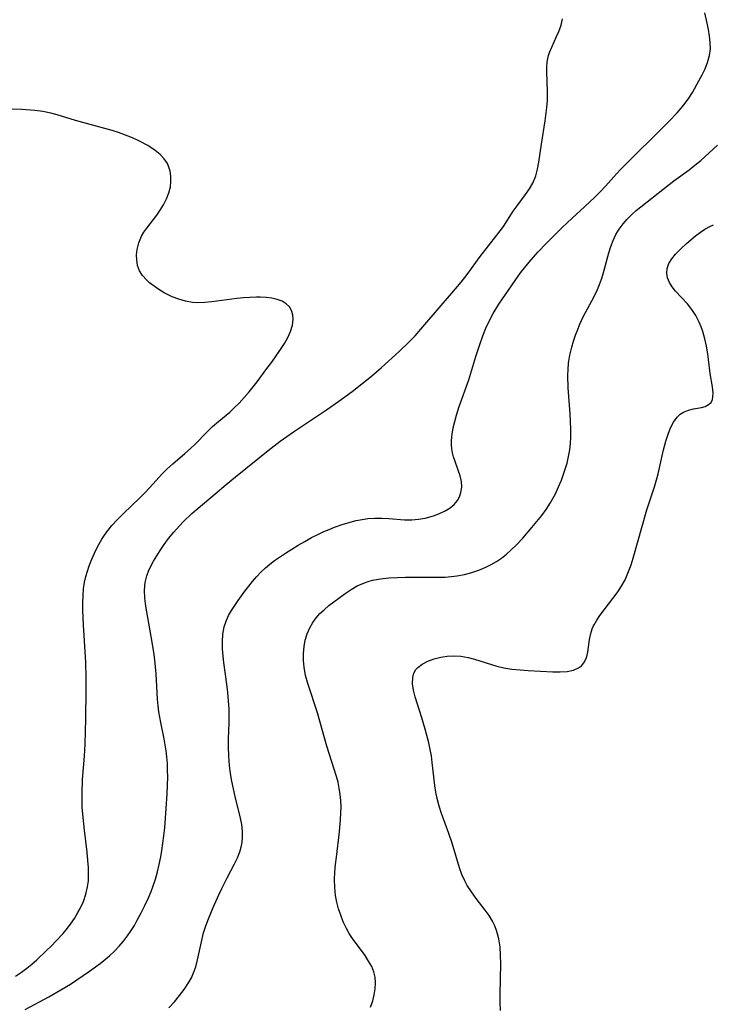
# Model space of a CAD drawing. Header units: metres. Extents: x 1073367 to 1082519, y 1569854 to 1574957.
# Tile 166 of 256: x 1075379 to 1075538, y 1572707 to 1572932. Entities that reach past the tile are written whole.
import ezdxf

# ---------------------------------------------------------------- set-up
doc = ezdxf.new("R2010")
doc.units = ezdxf.units.M
doc.layers.add('CGG_CurvaNivelLidar_v1', color=253, linetype='Continuous', lineweight=30)

msp = doc.modelspace()

# ---------------------------------------------------------------- linework, layer by layer
at = {"layer": 'CGG_CurvaNivelLidar_v1'}
for p, q in [((1075536.272, 1572931.1399, 68.5), (1075535.7579, 1572933.4515, 68.5)), ((1075502.3864, 1572929.2263, 69), (1075502.878, 1572930.6321, 69)), ((1075502.878, 1572930.6321, 69), (1075503.1961, 1572932.0568, 69)), ((1075536.5745, 1572929.6274, 68.5), (1075536.272, 1572931.1399, 68.5)), ((1075501.8609, 1572928.0241, 69), (1075502.3864, 1572929.2263, 69)), ((1075536.8197, 1572928.1344, 68.5), (1075536.5745, 1572929.6274, 68.5)), ((1075500.7435, 1572925.6311, 69), (1075501.8609, 1572928.0241, 69)), ((1075536.9722, 1572926.6631, 68.5), (1075536.8197, 1572928.1344, 68.5)), ((1075536.9907, 1572925.217, 68.5), (1075536.9722, 1572926.6631, 68.5)), ((1075500.0193, 1572923.6779, 69), (1075500.2553, 1572924.4123, 69)), ((1075500.2553, 1572924.4123, 69), (1075500.7435, 1572925.6311, 69)), ((1075536.3637, 1572922.0976, 68.5), (1075536.8194, 1572923.7405, 68.5)), ((1075536.8194, 1572923.7405, 68.5), (1075536.9907, 1572925.217, 68.5)), ((1075499.6211, 1572921.1372, 69), (1075499.7127, 1572922.1849, 69)), ((1075499.7127, 1572922.1849, 69), (1075499.8494, 1572922.9923, 69)), ((1075499.8494, 1572922.9923, 69), (1075500.0193, 1572923.6779, 69)), ((1075535.7913, 1572920.6871, 68.5), (1075536.3637, 1572922.0976, 68.5)), ((1075499.6008, 1572920.0694, 69), (1075499.6211, 1572921.1372, 69)), ((1075499.799, 1572915.4135, 69), (1075499.6008, 1572920.0694, 69)), ((1075534.3847, 1572917.8961, 68.5), (1075535.1158, 1572919.2914, 68.5)), ((1075535.1158, 1572919.2914, 68.5), (1075535.7913, 1572920.6871, 68.5)), ((1075532.9126, 1572915.2388, 68.5), (1075534.3847, 1572917.8961, 68.5)), ((1075499.8035, 1572914.4289, 69), (1075499.799, 1572915.4135, 69)), ((1075532.0911, 1572913.9412, 68.5), (1075532.9126, 1572915.2388, 68.5)), ((1075499.6526, 1572911.7993, 69), (1075499.7742, 1572913.437, 69)), ((1075499.7742, 1572913.437, 69), (1075499.8035, 1572914.4289, 69)), ((1075530.3399, 1572911.6543, 68.5), (1075531.2501, 1572912.7797, 68.5)), ((1075531.2501, 1572912.7797, 68.5), (1075532.0911, 1572913.9412, 68.5)), ((1075379.6315, 1572911.3829, 69.5), (1075377.4347, 1572911.4609, 69.5)), ((1075382.6216, 1572911.1278, 69.5), (1075379.6315, 1572911.3829, 69.5)), ((1075384.4655, 1572910.8763, 69.5), (1075382.6216, 1572911.1278, 69.5)), ((1075386.2736, 1572910.5062, 69.5), (1075384.4655, 1572910.8763, 69.5)), ((1075387.675, 1572910.1107, 69.5), (1075386.2736, 1572910.5062, 69.5)), ((1075499.2709, 1572908.7699, 69), (1075499.6526, 1572911.7993, 69)), ((1075527.4816, 1572908.5954, 68.5), (1075529.4194, 1572910.6098, 68.5)), ((1075529.4194, 1572910.6098, 68.5), (1075530.3399, 1572911.6543, 68.5)), ((1075391.8719, 1572908.819, 69.5), (1075387.675, 1572910.1107, 69.5)), ((1075400.27, 1572906.5286, 69.5), (1075391.8719, 1572908.819, 69.5)), ((1075498.4118, 1572903.4698, 69), (1075499.2709, 1572908.7699, 69)), ((1075516.5595, 1572897.738, 68.5), (1075527.4816, 1572908.5954, 68.5)), ((1075401.7096, 1572906.0923, 69.5), (1075400.27, 1572906.5286, 69.5)), ((1075403.3572, 1572905.5134, 69.5), (1075401.7096, 1572906.0923, 69.5)), ((1075404.9611, 1572904.8631, 69.5), (1075403.3572, 1572905.5134, 69.5)), ((1075406.5104, 1572904.1483, 69.5), (1075404.9611, 1572904.8631, 69.5)), ((1075408.4045, 1572903.1317, 69.5), (1075406.5104, 1572904.1483, 69.5)), ((1075497.7854, 1572899.3359, 69), (1075498.4118, 1572903.4698, 69)), ((1075408.8732, 1572902.8471, 69.5), (1075408.4045, 1572903.1317, 69.5)), ((1075410.1194, 1572902.0029, 69.5), (1075408.8732, 1572902.8471, 69.5)), ((1075411.2363, 1572901.087, 69.5), (1075410.1194, 1572902.0029, 69.5)), ((1075534.7827, 1572899.7354, 68), (1075538.63, 1572903.2357, 68)), ((1075412.1842, 1572900.0871, 69.5), (1075411.2363, 1572901.087, 69.5)), ((1075412.9121, 1572898.9856, 69.5), (1075412.1842, 1572900.0871, 69.5)), ((1075413.2639, 1572898.1513, 69.5), (1075412.9121, 1572898.9856, 69.5)), ((1075497.4797, 1572897.7497, 69), (1075497.7854, 1572899.3359, 69)), ((1075533.4771, 1572898.6268, 68), (1075534.7827, 1572899.7354, 68)), ((1075413.5061, 1572897.2685, 69.5), (1075413.2639, 1572898.1513, 69.5)), ((1075413.6835, 1572896.1135, 69.5), (1075413.5061, 1572897.2685, 69.5)), ((1075497.0803, 1572896.2246, 69), (1075497.4797, 1572897.7497, 69)), ((1075515.53, 1572896.6474, 68.5), (1075516.5595, 1572897.738, 68.5)), ((1075528.6342, 1572895.0468, 68), (1075532.1097, 1572897.5756, 68)), ((1075532.1097, 1572897.5756, 68), (1075533.4771, 1572898.6268, 68)), ((1075413.6021, 1572893.7071, 69.5), (1075413.7202, 1572894.9201, 69.5)), ((1075413.7202, 1572894.9201, 69.5), (1075413.6835, 1572896.1135, 69.5)), ((1075495.6535, 1572893.1938, 69), (1075496.4253, 1572894.542, 69)), ((1075496.4253, 1572894.542, 69), (1075497.0803, 1572896.2246, 69)), ((1075512.9989, 1572893.8128, 68.5), (1075515.53, 1572896.6474, 68.5)), ((1075526.4869, 1572893.4151, 68), (1075528.6342, 1572895.0468, 68)), ((1075412.7256, 1572890.9208, 69.5), (1075413.26, 1572892.3065, 69.5)), ((1075413.26, 1572892.3065, 69.5), (1075413.6021, 1572893.7071, 69.5)), ((1075494.7464, 1572891.9112, 69), (1075495.6535, 1572893.1938, 69)), ((1075510.624, 1572891.3395, 68.5), (1075511.8291, 1572892.5621, 68.5)), ((1075511.8291, 1572892.5621, 68.5), (1075512.9989, 1572893.8128, 68.5)), ((1075521.0832, 1572889.1207, 68), (1075526.4869, 1572893.4151, 68)), ((1075412.03, 1572889.5673, 69.5), (1075412.7256, 1572890.9208, 69.5)), ((1075492.7998, 1572889.3504, 69), (1075494.7464, 1572891.9112, 69)), ((1075508.2538, 1572889.0898, 68.5), (1075510.624, 1572891.3395, 68.5)), ((1075410.4561, 1572887.217, 69.5), (1075411.2802, 1572888.3752, 69.5)), ((1075411.2802, 1572888.3752, 69.5), (1075412.03, 1572889.5673, 69.5)), ((1075489.6864, 1572884.6531, 69), (1075491.9547, 1572888.1195, 69)), ((1075491.9547, 1572888.1195, 69), (1075492.7998, 1572889.3504, 69)), ((1075505.4284, 1572886.5511, 68.5), (1075508.2538, 1572889.0898, 68.5)), ((1075519.0235, 1572887.3583, 68), (1075520.0329, 1572888.2537, 68)), ((1075520.0329, 1572888.2537, 68), (1075521.0832, 1572889.1207, 68)), ((1075408.1754, 1572884.2361, 69.5), (1075410.4561, 1572887.217, 69.5)), ((1075503.1366, 1572884.4156, 68.5), (1075505.4284, 1572886.5511, 68.5)), ((1075517.0405, 1572885.2506, 68), (1075517.9916, 1572886.3327, 68)), ((1075517.9916, 1572886.3327, 68), (1075519.0235, 1572887.3583, 68)), ((1075406.9982, 1572882.412, 69.5), (1075407.5462, 1572883.3361, 69.5)), ((1075407.5462, 1572883.3361, 69.5), (1075408.1754, 1572884.2361, 69.5)), ((1075488.2238, 1572882.6316, 69), (1075489.6864, 1572884.6531, 69)), ((1075499.4664, 1572880.7239, 68.5), (1075503.1366, 1572884.4156, 68.5)), ((1075515.3612, 1572882.7569, 68), (1075516.1363, 1572884.0405, 68)), ((1075516.1363, 1572884.0405, 68), (1075517.0405, 1572885.2506, 68)), ((1075533.6218, 1572882.4835, 67.5), (1075534.7045, 1572883.2954, 67.5)), ((1075534.7045, 1572883.2954, 67.5), (1075535.7615, 1572883.99, 67.5)), ((1075535.7615, 1572883.99, 67.5), (1075536.8581, 1572884.597, 67.5)), ((1075536.8581, 1572884.597, 67.5), (1075537.7205, 1572884.9881, 67.5)), ((1075405.9931, 1572879.3818, 69.5), (1075406.3665, 1572880.9219, 69.5)), ((1075406.3665, 1572880.9219, 69.5), (1075406.9982, 1572882.412, 69.5)), ((1075484.4076, 1572877.7934, 69), (1075488.2238, 1572882.6316, 69)), ((1075514.2348, 1572880.0216, 68), (1075514.7427, 1572881.4199, 68)), ((1075514.7427, 1572881.4199, 68), (1075515.3612, 1572882.7569, 68)), ((1075531.562, 1572880.7454, 67.5), (1075533.6218, 1572882.4835, 67.5)), ((1075405.8788, 1572878.1689, 69.5), (1075405.9931, 1572879.3818, 69.5)), ((1075495.5434, 1572876.4622, 68.5), (1075497.5557, 1572878.7339, 68.5)), ((1075497.5557, 1572878.7339, 68.5), (1075499.4664, 1572880.7239, 68.5)), ((1075513.7996, 1572878.5801, 68), (1075514.2348, 1572880.0216, 68)), ((1075529.0424, 1572878.3322, 67.5), (1075530.2407, 1572879.5485, 67.5)), ((1075530.2407, 1572879.5485, 67.5), (1075531.562, 1572880.7454, 67.5)), ((1075405.907, 1572876.9767, 69.5), (1075405.8788, 1572878.1689, 69.5)), ((1075406.1041, 1572875.6945, 69.5), (1075405.907, 1572876.9767, 69.5)), ((1075481.3925, 1572873.6721, 69), (1075484.4076, 1572877.7934, 69)), ((1075493.8452, 1572874.3568, 68.5), (1075495.5434, 1572876.4622, 68.5)), ((1075512.5079, 1572873.8251, 68), (1075513.7996, 1572878.5801, 68)), ((1075527.5192, 1572876.1282, 67.5), (1075528.176, 1572877.2525, 67.5)), ((1075528.176, 1572877.2525, 67.5), (1075529.0424, 1572878.3322, 67.5)), ((1075406.5244, 1572874.5017, 69.5), (1075406.1041, 1572875.6945, 69.5)), ((1075407.2163, 1572873.4182, 69.5), (1075406.5244, 1572874.5017, 69.5)), ((1075493.0408, 1572873.2743, 68.5), (1075493.8452, 1572874.3568, 68.5)), ((1075527.048, 1572873.9349, 67.5), (1075527.1506, 1572875.0413, 67.5)), ((1075527.1506, 1572875.0413, 67.5), (1075527.5192, 1572876.1282, 67.5)), ((1075408.1292, 1572872.421, 69.5), (1075407.2163, 1572873.4182, 69.5)), ((1075408.843, 1572871.7754, 69.5), (1075408.1292, 1572872.421, 69.5)), ((1075479.2093, 1572870.8922, 69), (1075480.0444, 1572871.9188, 69)), ((1075480.0444, 1572871.9188, 69), (1075481.3925, 1572873.6721, 69)), ((1075489.4887, 1572868.0868, 68.5), (1075493.0408, 1572873.2743, 68.5)), ((1075511.6702, 1572871.3793, 68), (1075512.1125, 1572872.5947, 68)), ((1075512.1125, 1572872.5947, 68), (1075512.5079, 1572873.8251, 68)), ((1075527.2276, 1572872.8538, 67.5), (1075527.048, 1572873.9349, 67.5)), ((1075527.6572, 1572871.8014, 67.5), (1075527.2276, 1572872.8538, 67.5)), ((1075409.8619, 1572870.9663, 69.5), (1075408.843, 1572871.7754, 69.5)), ((1075410.9627, 1572870.201, 69.5), (1075409.8619, 1572870.9663, 69.5)), ((1075412.132, 1572869.49, 69.5), (1075410.9627, 1572870.201, 69.5)), ((1075474.5377, 1572865.5126, 69), (1075479.2093, 1572870.8922, 69)), ((1075510.3571, 1572868.4762, 68), (1075511.1757, 1572870.1842, 68)), ((1075511.1757, 1572870.1842, 68), (1075511.6702, 1572871.3793, 68)), ((1075528.2778, 1572870.8196, 67.5), (1075527.6572, 1572871.8014, 67.5)), ((1075529.0451, 1572869.8653, 67.5), (1075528.2778, 1572870.8196, 67.5)), ((1075531.7306, 1572866.929, 67.5), (1075529.0451, 1572869.8653, 67.5)), ((1075413.3605, 1572868.8474, 69.5), (1075412.132, 1572869.49, 69.5)), ((1075414.0115, 1572868.5497, 69.5), (1075413.3605, 1572868.8474, 69.5)), ((1075415.4934, 1572867.9775, 69.5), (1075414.0115, 1572868.5497, 69.5)), ((1075417.0256, 1572867.5413, 69.5), (1075415.4934, 1572867.9775, 69.5)), ((1075418.6016, 1572867.2704, 69.5), (1075417.0256, 1572867.5413, 69.5)), ((1075428.7945, 1572868.1347, 69.5), (1075423.0706, 1572867.3686, 69.5)), ((1075430.2937, 1572868.2964, 69.5), (1075428.7945, 1572868.1347, 69.5)), ((1075431.7766, 1572868.4117, 69.5), (1075430.2937, 1572868.2964, 69.5)), ((1075433.2322, 1572868.4681, 69.5), (1075431.7766, 1572868.4117, 69.5)), ((1075434.0852, 1572868.4681, 69.5), (1075433.2322, 1572868.4681, 69.5)), ((1075435.4752, 1572868.4038, 69.5), (1075434.0852, 1572868.4681, 69.5)), ((1075436.7946, 1572868.2423, 69.5), (1075435.4752, 1572868.4038, 69.5)), ((1075438.0194, 1572867.9591, 69.5), (1075436.7946, 1572868.2423, 69.5)), ((1075439.1153, 1572867.5326, 69.5), (1075438.0194, 1572867.9591, 69.5)), ((1075440.0568, 1572866.9575, 69.5), (1075439.1153, 1572867.5326, 69.5)), ((1075488.6619, 1572866.8324, 68.5), (1075489.4887, 1572868.0868, 68.5)), ((1075508.0305, 1572864.1159, 68), (1075510.3571, 1572868.4762, 68)), ((1075420.0158, 1572867.1879, 69.5), (1075418.6016, 1572867.2704, 69.5)), ((1075421.4534, 1572867.2256, 69.5), (1075420.0158, 1572867.1879, 69.5)), ((1075423.0706, 1572867.3686, 69.5), (1075421.4534, 1572867.2256, 69.5)), ((1075440.804, 1572866.2292, 69.5), (1075440.0568, 1572866.9575, 69.5)), ((1075441.3013, 1572865.3908, 69.5), (1075440.804, 1572866.2292, 69.5)), ((1075441.5908, 1572864.4404, 69.5), (1075441.3013, 1572865.3908, 69.5)), ((1075470.8398, 1572861.1156, 69), (1075474.5377, 1572865.5126, 69)), ((1075487.3803, 1572864.7241, 68.5), (1075488.6619, 1572866.8324, 68.5)), ((1075532.7547, 1572865.6354, 67.5), (1075531.7306, 1572866.929, 67.5)), ((1075533.6777, 1572864.2485, 67.5), (1075532.7547, 1572865.6354, 67.5)), ((1075441.4998, 1572862.0317, 69.5), (1075441.6767, 1572863.411, 69.5)), ((1075441.6767, 1572863.411, 69.5), (1075441.5908, 1572864.4404, 69.5)), ((1075485.7091, 1572861.3932, 68.5), (1075486.5063, 1572863.1068, 68.5)), ((1075486.5063, 1572863.1068, 68.5), (1075487.3803, 1572864.7241, 68.5)), ((1075507.1066, 1572862.1461, 68), (1075508.0305, 1572864.1159, 68)), ((1075534.4616, 1572862.7717, 67.5), (1075533.6777, 1572864.2485, 67.5)), ((1075441.0531, 1572860.6096, 69.5), (1075441.4998, 1572862.0317, 69.5)), ((1075469.5351, 1572859.6585, 69), (1075470.8398, 1572861.1156, 69)), ((1075484.9979, 1572859.6344, 68.5), (1075485.7091, 1572861.3932, 68.5)), ((1075506.1652, 1572859.7503, 68), (1075506.6664, 1572861.0852, 68)), ((1075506.6664, 1572861.0852, 68), (1075507.1066, 1572862.1461, 68)), ((1075534.8977, 1572861.7184, 67.5), (1075534.4616, 1572862.7717, 67.5)), ((1075535.2661, 1572860.6321, 67.5), (1075534.8977, 1572861.7184, 67.5)), ((1075439.6489, 1572857.8751, 69.5), (1075440.425, 1572859.2428, 69.5)), ((1075440.425, 1572859.2428, 69.5), (1075441.0531, 1572860.6096, 69.5)), ((1075468.1784, 1572858.2493, 69), (1075469.5351, 1572859.6585, 69)), ((1075484.2857, 1572857.6582, 68.5), (1075484.9979, 1572859.6344, 68.5)), ((1075505.7135, 1572858.3991, 68), (1075506.1652, 1572859.7503, 68)), ((1075535.7247, 1572858.9444, 67.5), (1075535.2661, 1572860.6321, 67.5)), ((1075536.0881, 1572857.2263, 67.5), (1075535.7247, 1572858.9444, 67.5)), ((1075436.7412, 1572853.6253, 69.5), (1075438.7669, 1572856.5133, 69.5)), ((1075438.7669, 1572856.5133, 69.5), (1075439.6489, 1572857.8751, 69.5)), ((1075465.8881, 1572856.0638, 69), (1075468.1784, 1572858.2493, 69)), ((1075483.3785, 1572854.8831, 68.5), (1075484.2857, 1572857.6582, 68.5)), ((1075504.8696, 1572855.2035, 68), (1075505.3128, 1572857.0353, 68)), ((1075505.3128, 1572857.0353, 68), (1075505.7135, 1572858.3991, 68)), ((1075536.3741, 1572855.5019, 67.5), (1075536.0881, 1572857.2263, 67.5)), ((1075461.8647, 1572852.3948, 69), (1075465.8881, 1572856.0638, 69)), ((1075481.7618, 1572849.5473, 68.5), (1075483.3785, 1572854.8831, 68.5)), ((1075504.5668, 1572853.3498, 68), (1075504.8696, 1572855.2035, 68)), ((1075536.9372, 1572851.0032, 67.5), (1075536.3741, 1572855.5019, 67.5)), ((1075433.3934, 1572849.1461, 69.5), (1075435.654, 1572852.1305, 69.5)), ((1075435.654, 1572852.1305, 69.5), (1075436.7412, 1572853.6253, 69.5)), ((1075459.5658, 1572850.4183, 69), (1075461.8647, 1572852.3948, 69)), ((1075504.4226, 1572850.5429, 68), (1075504.455, 1572851.953, 68)), ((1075504.455, 1572851.953, 68), (1075504.5668, 1572853.3498, 68)), ((1075457.353, 1572848.6243, 69), (1075459.5658, 1572850.4183, 69)), ((1075479.6168, 1572843.4796, 68.5), (1075481.7618, 1572849.5473, 68.5)), ((1075504.5008, 1572847.7409, 68), (1075504.4226, 1572850.5429, 68)), ((1075537.4462, 1572847.9344, 67.5), (1075536.9372, 1572851.0032, 67.5)), ((1075431.5639, 1572846.8168, 69.5), (1075433.3934, 1572849.1461, 69.5)), ((1075455.1291, 1572846.9089, 69), (1075457.353, 1572848.6243, 69)), ((1075504.9173, 1572841.7881, 68), (1075504.5008, 1572847.7409, 68)), ((1075537.5992, 1572846.5933, 67.5), (1075537.4462, 1572847.9344, 67.5)), ((1075429.3086, 1572844.2468, 69.5), (1075430.4599, 1572845.5043, 69.5)), ((1075430.4599, 1572845.5043, 69.5), (1075431.5639, 1572846.8168, 69.5)), ((1075452.0714, 1572844.6811, 69), (1075455.1291, 1572846.9089, 69)), ((1075537.1397, 1572844.4061, 67.5), (1075537.4621, 1572845.0438, 67.5)), ((1075537.4621, 1572845.0438, 67.5), (1075537.5878, 1572845.669, 67.5)), ((1075537.5878, 1572845.669, 67.5), (1075537.5992, 1572846.5933, 67.5)), ((1075427.1531, 1572842.2099, 69.5), (1075428.1956, 1572843.1506, 69.5)), ((1075428.1956, 1572843.1506, 69.5), (1075429.3086, 1572844.2468, 69.5)), ((1075441.7529, 1572837.6625, 69), (1075449.272, 1572842.7426, 69)), ((1075449.272, 1572842.7426, 69), (1075452.0714, 1572844.6811, 69)), ((1075478.9743, 1572841.5214, 68.5), (1075479.6168, 1572843.4796, 68.5)), ((1075531.9758, 1572842.6365, 67.5), (1075533.126, 1572842.9146, 67.5)), ((1075533.126, 1572842.9146, 67.5), (1075534.9747, 1572843.2649, 67.5)), ((1075534.9747, 1572843.2649, 67.5), (1075535.8051, 1572843.4989, 67.5)), ((1075535.8051, 1572843.4989, 67.5), (1075536.5991, 1572843.8916, 67.5)), ((1075536.5991, 1572843.8916, 67.5), (1075537.1397, 1572844.4061, 67.5)), ((1075424.6294, 1572840.0974, 69.5), (1075427.1531, 1572842.2099, 69.5)), ((1075478.5595, 1572840.0556, 68.5), (1075478.9743, 1572841.5214, 68.5)), ((1075505.0791, 1572838.2902, 68), (1075504.9173, 1572841.7881, 68)), ((1075528.5662, 1572839.8862, 67.5), (1075529.375, 1572841.0096, 67.5)), ((1075529.375, 1572841.0096, 67.5), (1075529.6764, 1572841.328, 67.5)), ((1075529.6764, 1572841.328, 67.5), (1075530.1206, 1572841.7143, 67.5)), ((1075530.1206, 1572841.7143, 67.5), (1075530.8734, 1572842.1965, 67.5)), ((1075530.8734, 1572842.1965, 67.5), (1075531.9758, 1572842.6365, 67.5)), ((1075422.0709, 1572837.7656, 69.5), (1075423.2097, 1572838.8647, 69.5)), ((1075423.2097, 1572838.8647, 69.5), (1075424.6294, 1572840.0974, 69.5)), ((1075477.9835, 1572837.1383, 68.5), (1075478.2236, 1572838.5924, 68.5)), ((1075478.2236, 1572838.5924, 68.5), (1075478.5595, 1572840.0556, 68.5)), ((1075505.077, 1572836.461, 68), (1075505.0791, 1572838.2902, 68)), ((1075527.31, 1572837.108, 67.5), (1075527.8863, 1572838.5691, 67.5)), ((1075527.8863, 1572838.5691, 67.5), (1075528.5662, 1572839.8862, 67.5)), ((1075419.1808, 1572834.8048, 69.5), (1075422.0709, 1572837.7656, 69.5)), ((1075438.7049, 1572835.5158, 69), (1075441.7529, 1572837.6625, 69)), ((1075477.8612, 1572835.7008, 68.5), (1075477.9835, 1572837.1383, 68.5)), ((1075505.0078, 1572835.007, 68), (1075505.077, 1572836.461, 68)), ((1075526.8181, 1572835.5418, 67.5), (1075527.31, 1572837.108, 67.5)), ((1075416.8912, 1572832.7156, 69.5), (1075418.2019, 1572833.8717, 69.5)), ((1075418.2019, 1572833.8717, 69.5), (1075419.1808, 1572834.8048, 69.5)), ((1075435.9532, 1572833.4027, 69), (1075438.7049, 1572835.5158, 69)), ((1075477.8588, 1572834.7213, 68.5), (1075477.8612, 1572835.7008, 68.5)), ((1075477.9313, 1572833.7589, 68.5), (1075477.8588, 1572834.7213, 68.5)), ((1075478.0751, 1572832.8565, 68.5), (1075477.9313, 1572833.7589, 68.5)), ((1075504.8598, 1572833.5651, 68), (1075505.0078, 1572835.007, 68)), ((1075526.3098, 1572833.5727, 67.5), (1075526.8181, 1572835.5418, 67.5)), ((1075414.1099, 1572830.3926, 69.5), (1075416.8912, 1572832.7156, 69.5)), ((1075428.4561, 1572827.3842, 69), (1075435.9532, 1572833.4027, 69)), ((1075478.2869, 1572831.9795, 68.5), (1075478.0751, 1572832.8565, 68.5)), ((1075478.5663, 1572831.1017, 68.5), (1075478.2869, 1572831.9795, 68.5)), ((1075504.242, 1572830.5269, 68), (1075504.5983, 1572832.0374, 68)), ((1075504.5983, 1572832.0374, 68), (1075504.8598, 1572833.5651, 68)), ((1075525.0347, 1572828.0596, 67.5), (1075526.3098, 1572833.5727, 67.5)), ((1075411.7496, 1572828.1413, 69.5), (1075412.7712, 1572829.1807, 69.5)), ((1075412.7712, 1572829.1807, 69.5), (1075414.1099, 1572830.3926, 69.5)), ((1075479.3668, 1572828.9357, 68.5), (1075478.5663, 1572831.1017, 68.5)), ((1075503.538, 1572828.2262, 68), (1075504.242, 1572830.5269, 68)), ((1075408.806, 1572824.8516, 69.5), (1075411.7496, 1572828.1413, 69.5)), ((1075426.2982, 1572825.6234, 69), (1075428.4561, 1572827.3842, 69)), ((1075479.7926, 1572827.6337, 68.5), (1075479.3668, 1572828.9357, 68.5)), ((1075480.0821, 1572826.3348, 68.5), (1075479.7926, 1572827.6337, 68.5)), ((1075502.9469, 1572826.6366, 68), (1075503.538, 1572828.2262, 68)), ((1075524.6888, 1572826.7353, 67.5), (1075525.0347, 1572828.0596, 67.5)), ((1075407.7475, 1572823.7211, 69.5), (1075408.806, 1572824.8516, 69.5)), ((1075423.8361, 1572823.5375, 69), (1075426.2982, 1572825.6234, 69)), ((1075479.9996, 1572823.7901, 68.5), (1075480.1635, 1572825.0414, 68.5)), ((1075480.1635, 1572825.0414, 68.5), (1075480.0821, 1572826.3348, 68.5)), ((1075501.5602, 1572823.5378, 68), (1075502.2862, 1572825.0725, 68)), ((1075502.2862, 1572825.0725, 68), (1075502.9469, 1572826.6366, 68)), ((1075522.4738, 1572819.8459, 67.5), (1075524.1876, 1572825.096, 67.5)), ((1075524.1876, 1572825.096, 67.5), (1075524.6888, 1572826.7353, 67.5)), ((1075402.8716, 1572819.0177, 69.5), (1075406.6291, 1572822.6001, 69.5)), ((1075406.6291, 1572822.6001, 69.5), (1075407.7475, 1572823.7211, 69.5)), ((1075418.5243, 1572818.978, 69), (1075423.8361, 1572823.5375, 69)), ((1075479.1712, 1572821.9484, 68.5), (1075479.6698, 1572822.8345, 68.5)), ((1075479.6698, 1572822.8345, 68.5), (1075479.9996, 1572823.7901, 68.5)), ((1075500.3771, 1572821.3767, 68), (1075500.9904, 1572822.4449, 68)), ((1075500.9904, 1572822.4449, 68), (1075501.5602, 1572823.5378, 68)), ((1075476.3717, 1572819.5838, 68.5), (1075477.5207, 1572820.2859, 68.5)), ((1075477.5207, 1572820.2859, 68.5), (1075478.4298, 1572821.0585, 68.5)), ((1075478.4298, 1572821.0585, 68.5), (1075479.1712, 1572821.9484, 68.5)), ((1075499.4551, 1572819.9576, 68), (1075500.3771, 1572821.3767, 68)), ((1075401.5252, 1572817.6614, 69.5), (1075402.8716, 1572819.0177, 69.5)), ((1075416.5703, 1572817.1625, 69), (1075418.5243, 1572818.978, 69)), ((1075458.7437, 1572817.8625, 68.5), (1075460.3416, 1572817.9602, 68.5)), ((1075460.3416, 1572817.9602, 68.5), (1075461.9429, 1572817.9444, 68.5)), ((1075461.9429, 1572817.9444, 68.5), (1075463.5375, 1572817.8472, 68.5)), ((1075470.3077, 1572817.6828, 68.5), (1075471.8231, 1572817.9712, 68.5)), ((1075471.8231, 1572817.9712, 68.5), (1075473.7378, 1572818.5083, 68.5)), ((1075473.7378, 1572818.5083, 68.5), (1075475.098, 1572819.0007, 68.5)), ((1075475.098, 1572819.0007, 68.5), (1075476.3717, 1572819.5838, 68.5)), ((1075497.3515, 1572817.1809, 68), (1075498.457, 1572818.5845, 68)), ((1075498.457, 1572818.5845, 68), (1075499.4551, 1572819.9576, 68)), ((1075519.3453, 1572808.7876, 67.5), (1075522.4738, 1572819.8459, 67.5)), ((1075399.0458, 1572814.7908, 69.5), (1075400.2404, 1572816.2579, 69.5)), ((1075400.2404, 1572816.2579, 69.5), (1075401.5252, 1572817.6614, 69.5)), ((1075414.3361, 1572814.7664, 69), (1075415.6386, 1572816.2141, 69)), ((1075415.6386, 1572816.2141, 69), (1075416.5703, 1572817.1625, 69)), ((1075449.8473, 1572815.3788, 68.5), (1075451.0802, 1572815.8595, 68.5)), ((1075451.0802, 1572815.8595, 68.5), (1075452.8773, 1572816.4897, 68.5)), ((1075452.8773, 1572816.4897, 68.5), (1075454.6901, 1572817.0406, 68.5)), ((1075454.6901, 1572817.0406, 68.5), (1075456.0349, 1572817.3882, 68.5)), ((1075456.0349, 1572817.3882, 68.5), (1075457.3855, 1572817.6689, 68.5)), ((1075457.3855, 1572817.6689, 68.5), (1075458.7437, 1572817.8625, 68.5)), ((1075463.5375, 1572817.8472, 68.5), (1075467.0788, 1572817.5506, 68.5)), ((1075467.0788, 1572817.5506, 68.5), (1075468.7625, 1572817.5346, 68.5)), ((1075468.7625, 1572817.5346, 68.5), (1075470.3077, 1572817.6828, 68.5)), ((1075494.1017, 1572813.3497, 68), (1075496.2108, 1572815.8003, 68)), ((1075496.2108, 1572815.8003, 68), (1075497.3515, 1572817.1809, 68)), ((1075397.9021, 1572813.1275, 69.5), (1075398.3513, 1572813.8202, 69.5)), ((1075398.3513, 1572813.8202, 69.5), (1075399.0458, 1572814.7908, 69.5)), ((1075413.1239, 1572813.2583, 69), (1075414.3361, 1572814.7664, 69)), ((1075444.3109, 1572812.6402, 68.5), (1075445.8613, 1572813.5051, 68.5)), ((1075445.8613, 1572813.5051, 68.5), (1075447.4045, 1572814.3024, 68.5)), ((1075447.4045, 1572814.3024, 68.5), (1075448.6287, 1572814.8646, 68.5)), ((1075448.6287, 1572814.8646, 68.5), (1075449.8473, 1572815.3788, 68.5)), ((1075396.2188, 1572809.9669, 69.5), (1075396.9024, 1572811.3707, 69.5)), ((1075396.9024, 1572811.3707, 69.5), (1075397.9021, 1572813.1275, 69.5)), ((1075411.2565, 1572810.5685, 69), (1075412.1639, 1572811.9246, 69)), ((1075412.1639, 1572811.9246, 69), (1075413.1239, 1572813.2583, 69)), ((1075439.8553, 1572809.9312, 68.5), (1075442.7718, 1572811.7385, 68.5)), ((1075442.7718, 1572811.7385, 68.5), (1075444.3109, 1572812.6402, 68.5)), ((1075491.4232, 1572810.6075, 68), (1075492.7921, 1572811.9424, 68)), ((1075492.7921, 1572811.9424, 68), (1075494.1017, 1572813.3497, 68)), ((1075395.6024, 1572808.5333, 69.5), (1075396.2188, 1572809.9669, 69.5)), ((1075409.7257, 1572808.0871, 69), (1075410.4671, 1572809.3325, 69)), ((1075410.4671, 1572809.3325, 69), (1075411.2565, 1572810.5685, 69)), ((1075437.3888, 1572808.2456, 68.5), (1075438.4895, 1572809.0248, 68.5)), ((1075438.4895, 1572809.0248, 68.5), (1075439.8553, 1572809.9312, 68.5)), ((1075489.2708, 1572808.8343, 68), (1075490.369, 1572809.6898, 68)), ((1075490.369, 1572809.6898, 68), (1075491.4232, 1572810.6075, 68)), ((1075394.6287, 1572805.8449, 69.5), (1075395.0471, 1572807.0785, 69.5)), ((1075395.0471, 1572807.0785, 69.5), (1075395.6024, 1572808.5333, 69.5)), ((1075408.6015, 1572805.8058, 69), (1075409.058, 1572806.8237, 69)), ((1075409.058, 1572806.8237, 69), (1075409.7257, 1572808.0871, 69)), ((1075435.3009, 1572806.5654, 68.5), (1075436.3224, 1572807.4293, 68.5)), ((1075436.3224, 1572807.4293, 68.5), (1075437.3888, 1572808.2456, 68.5)), ((1075484.0931, 1572806.0655, 68), (1075485.6781, 1572806.7169, 68)), ((1075485.6781, 1572806.7169, 68), (1075486.925, 1572807.3414, 68)), ((1075486.925, 1572807.3414, 68), (1075488.1264, 1572808.0499, 68)), ((1075488.1264, 1572808.0499, 68), (1075489.2708, 1572808.8343, 68)), ((1075518.3134, 1572805.7367, 67.5), (1075518.8574, 1572807.2448, 67.5)), ((1075518.8574, 1572807.2448, 67.5), (1075519.3453, 1572808.7876, 67.5)), ((1075393.9802, 1572803.3347, 69.5), (1075394.2672, 1572804.5983, 69.5)), ((1075394.2672, 1572804.5983, 69.5), (1075394.6287, 1572805.8449, 69.5)), ((1075407.8577, 1572803.2611, 69), (1075408.2246, 1572804.7675, 69)), ((1075408.2246, 1572804.7675, 69), (1075408.6015, 1572805.8058, 69)), ((1075432.3615, 1572803.4715, 68.5), (1075433.2939, 1572804.5476, 68.5)), ((1075433.2939, 1572804.5476, 68.5), (1075434.2707, 1572805.5832, 68.5)), ((1075434.2707, 1572805.5832, 68.5), (1075435.3009, 1572806.5654, 68.5)), ((1075465.3787, 1572804.379, 68), (1075467.3094, 1572804.4263, 68)), ((1075467.3094, 1572804.4263, 68), (1075474.7092, 1572804.4183, 68)), ((1075474.7092, 1572804.4183, 68), (1075476.4169, 1572804.4863, 68)), ((1075476.4169, 1572804.4863, 68), (1075478.4279, 1572804.6756, 68)), ((1075478.4279, 1572804.6756, 68), (1075479.0841, 1572804.7712, 68)), ((1075479.0841, 1572804.7712, 68), (1075480.7866, 1572805.0975, 68)), ((1075480.7866, 1572805.0975, 68), (1075482.4589, 1572805.5286, 68)), ((1075482.4589, 1572805.5286, 68), (1075484.0931, 1572806.0655, 68)), ((1075517.4813, 1572803.8524, 67.5), (1075518.3134, 1572805.7367, 67.5)), ((1075393.75, 1572801.7812, 69.5), (1075393.9802, 1572803.3347, 69.5)), ((1075407.6949, 1572801.4799, 69), (1075407.8577, 1572803.2611, 69)), ((1075430.6347, 1572801.2862, 68.5), (1075431.4836, 1572802.3879, 68.5)), ((1075431.4836, 1572802.3879, 68.5), (1075432.3615, 1572803.4715, 68.5)), ((1075454.8916, 1572801.6223, 68), (1075456.2911, 1572802.4505, 68)), ((1075456.2911, 1572802.4505, 68), (1075457.9546, 1572803.1918, 68)), ((1075457.9546, 1572803.1918, 68), (1075458.8179, 1572803.4785, 68)), ((1075458.8179, 1572803.4785, 68), (1075459.7922, 1572803.7315, 68)), ((1075459.7922, 1572803.7315, 68), (1075461.6047, 1572804.0604, 68)), ((1075461.6047, 1572804.0604, 68), (1075463.4726, 1572804.2653, 68)), ((1075463.4726, 1572804.2653, 68), (1075465.3787, 1572804.379, 68)), ((1075515.6559, 1572800.8441, 67.5), (1075516.5378, 1572802.1787, 67.5)), ((1075516.5378, 1572802.1787, 67.5), (1075517.4813, 1572803.8524, 67.5)), ((1075393.5834, 1572798.6073, 69.5), (1075393.6266, 1572800.2034, 69.5)), ((1075393.6266, 1572800.2034, 69.5), (1075393.75, 1572801.7812, 69.5)), ((1075407.7609, 1572799.6573, 69), (1075407.6949, 1572801.4799, 69)), ((1075429.0489, 1572799.1087, 68.5), (1075430.6347, 1572801.2862, 68.5)), ((1075449.8303, 1572797.9569, 68), (1075453.5466, 1572800.6952, 68)), ((1075453.5466, 1572800.6952, 68), (1075454.8916, 1572801.6223, 68)), ((1075514.7214, 1572799.5559, 67.5), (1075515.6559, 1572800.8441, 67.5)), ((1075393.6034, 1572796.8178, 69.5), (1075393.5834, 1572798.6073, 69.5)), ((1075407.9843, 1572797.8056, 69), (1075407.7609, 1572799.6573, 69)), ((1075409.2191, 1572790.8695, 69), (1075407.9843, 1572797.8056, 69)), ((1075427.5535, 1572796.8567, 68.5), (1075429.0489, 1572799.1087, 68.5)), ((1075448.6926, 1572797.012, 68), (1075449.8303, 1572797.9569, 68)), ((1075511.7268, 1572795.6551, 67.5), (1075514.7214, 1572799.5559, 67.5)), ((1075393.7506, 1572793.5546, 69.5), (1075393.6034, 1572796.8178, 69.5)), ((1075426.3008, 1572794.4113, 68.5), (1075426.8826, 1572795.6784, 68.5)), ((1075426.8826, 1572795.6784, 68.5), (1075427.5535, 1572796.8567, 68.5)), ((1075446.9087, 1572795.1639, 68), (1075447.762, 1572796.1201, 68)), ((1075447.762, 1572796.1201, 68), (1075448.6926, 1572797.012, 68)), ((1075511.0277, 1572794.6287, 67.5), (1075511.7268, 1572795.6551, 67.5)), ((1075394.2712, 1572784.9144, 69.5), (1075393.7506, 1572793.5546, 69.5)), ((1075425.8673, 1572793.0976, 68.5), (1075426.3008, 1572794.4113, 68.5)), ((1075445.4216, 1572792.9079, 68), (1075446.1022, 1572794.0734, 68)), ((1075446.1022, 1572794.0734, 68), (1075446.9087, 1572795.1639, 68)), ((1075509.9845, 1572792.6489, 67.5), (1075510.2156, 1572793.1792, 67.5)), ((1075510.2156, 1572793.1792, 67.5), (1075510.4221, 1572793.5926, 67.5)), ((1075510.4221, 1572793.5926, 67.5), (1075511.0277, 1572794.6287, 67.5)), ((1075425.4683, 1572789.7076, 68.5), (1075425.5647, 1572791.4305, 68.5)), ((1075425.5647, 1572791.4305, 68.5), (1075425.8673, 1572793.0976, 68.5)), ((1075444.4089, 1572790.0887, 68), (1075444.8352, 1572791.5339, 68)), ((1075444.8352, 1572791.5339, 68), (1075445.4216, 1572792.9079, 68)), ((1075509.3918, 1572790.2421, 67.5), (1075509.6418, 1572791.592, 67.5)), ((1075509.6418, 1572791.592, 67.5), (1075509.9845, 1572792.6489, 67.5)), ((1075409.7702, 1572787.3298, 69), (1075409.2191, 1572790.8695, 69)), ((1075425.5191, 1572788.0528, 68.5), (1075425.4683, 1572789.7076, 68.5)), ((1075444.1273, 1572788.5928, 68), (1075444.4089, 1572790.0887, 68)), ((1075509.0151, 1572787.3234, 67.5), (1075509.3918, 1572790.2421, 67.5)), ((1075410.0013, 1572785.5506, 69), (1075409.7702, 1572787.3298, 69)), ((1075425.6641, 1572786.3718, 68.5), (1075425.5191, 1572788.0528, 68.5)), ((1075443.9799, 1572786.9747, 68), (1075444.1273, 1572788.5928, 68)), ((1075443.9811, 1572785.4241, 68), (1075443.9799, 1572786.9747, 68)), ((1075476.8143, 1572786.3656, 67.5), (1075478.245, 1572786.4653, 67.5)), ((1075478.245, 1572786.4653, 67.5), (1075479.9329, 1572786.3777, 67.5)), ((1075508.6761, 1572785.9823, 67.5), (1075509.0151, 1572787.3234, 67.5)), ((1075394.3669, 1572781.5633, 69.5), (1075394.2712, 1572784.9144, 69.5)), ((1075410.3137, 1572782.3815, 69), (1075410.0013, 1572785.5506, 69)), ((1075425.8281, 1572784.9802, 68.5), (1075425.6641, 1572786.3718, 68.5)), ((1075426.517, 1572779.9575, 68.5), (1075425.8281, 1572784.9802, 68.5)), ((1075444.1246, 1572783.8678, 68), (1075443.9811, 1572785.4241, 68)), ((1075470.1146, 1572783.7859, 67.5), (1075471.1232, 1572784.5691, 67.5)), ((1075471.1232, 1572784.5691, 67.5), (1075472.4113, 1572785.2306, 67.5)), ((1075472.4113, 1572785.2306, 67.5), (1075473.8619, 1572785.7473, 67.5)), ((1075473.8619, 1572785.7473, 67.5), (1075475.4202, 1572786.1359, 67.5)), ((1075475.4202, 1572786.1359, 67.5), (1075476.8143, 1572786.3656, 67.5)), ((1075479.9329, 1572786.3777, 67.5), (1075481.6346, 1572786.0923, 67.5)), ((1075481.6346, 1572786.0923, 67.5), (1075483.0803, 1572785.7191, 67.5)), ((1075483.0803, 1572785.7191, 67.5), (1075488.1743, 1572784.109, 67.5)), ((1075506.8726, 1572783.7065, 67.5), (1075507.5051, 1572784.1709, 67.5)), ((1075507.5051, 1572784.1709, 67.5), (1075508.1099, 1572784.8533, 67.5)), ((1075508.1099, 1572784.8533, 67.5), (1075508.6761, 1572785.9823, 67.5)), ((1075410.6644, 1572776.5996, 69), (1075410.3137, 1572782.3815, 69)), ((1075444.4863, 1572782.0039, 68), (1075444.1246, 1572783.8678, 68)), ((1075444.9975, 1572780.1439, 68), (1075444.4863, 1572782.0039, 68)), ((1075468.961, 1572781.5067, 67.5), (1075469.2416, 1572782.539, 67.5)), ((1075469.2416, 1572782.539, 67.5), (1075469.7084, 1572783.33, 67.5)), ((1075469.7084, 1572783.33, 67.5), (1075470.1146, 1572783.7859, 67.5)), ((1075488.1743, 1572784.109, 67.5), (1075489.791, 1572783.7265, 67.5)), ((1075489.791, 1572783.7265, 67.5), (1075491.6448, 1572783.4293, 67.5)), ((1075491.6448, 1572783.4293, 67.5), (1075493.5156, 1572783.2384, 67.5)), ((1075493.5156, 1572783.2384, 67.5), (1075495.3865, 1572783.1148, 67.5)), ((1075495.3865, 1572783.1148, 67.5), (1075501.0077, 1572782.847, 67.5)), ((1075501.0077, 1572782.847, 67.5), (1075502.6847, 1572782.8233, 67.5)), ((1075502.6847, 1572782.8233, 67.5), (1075504.261, 1572782.917, 67.5)), ((1075504.261, 1572782.917, 67.5), (1075505.6942, 1572783.1982, 67.5)), ((1075505.6942, 1572783.1982, 67.5), (1075506.8726, 1572783.7065, 67.5)), ((1075394.3762, 1572778.5732, 69.5), (1075394.3669, 1572781.5633, 69.5)), ((1075426.7319, 1572778.071, 68.5), (1075426.517, 1572779.9575, 68.5)), ((1075447.2237, 1572773.4215, 68), (1075444.9975, 1572780.1439, 68)), ((1075468.9341, 1572780.104, 67.5), (1075468.961, 1572781.5067, 67.5)), ((1075469.1719, 1572778.5913, 67.5), (1075468.9341, 1572780.104, 67.5)), ((1075394.269, 1572772.0778, 69.5), (1075394.3762, 1572778.5732, 69.5)), ((1075426.9004, 1572776.1792, 68.5), (1075426.7319, 1572778.071, 68.5)), ((1075469.5568, 1572777.1296, 67.5), (1075469.1719, 1572778.5913, 67.5)), ((1075410.8002, 1572775.072, 69), (1075410.6644, 1572776.5996, 69)), ((1075427.0089, 1572774.2857, 68.5), (1075426.9004, 1572776.1792, 68.5)), ((1075471.0482, 1572772.3241, 67.5), (1075469.5568, 1572777.1296, 67.5)), ((1075410.9801, 1572773.6476, 69), (1075410.8002, 1572775.072, 69)), ((1075411.4068, 1572771.2128, 69), (1075410.9801, 1572773.6476, 69)), ((1075427.0392, 1572772.9705, 68.5), (1075427.0089, 1572774.2857, 68.5)), ((1075427.0187, 1572771.1529, 68.5), (1075427.0392, 1572772.9705, 68.5)), ((1075449.3684, 1572765.8416, 68), (1075447.2237, 1572773.4215, 68)), ((1075394.0851, 1572766.2496, 69.5), (1075394.269, 1572772.0778, 69.5)), ((1075412.1816, 1572767.4583, 69), (1075411.4068, 1572771.2128, 69)), ((1075426.8918, 1572767.5216, 68.5), (1075427.0187, 1572771.1529, 68.5)), ((1075471.807, 1572769.7317, 67.5), (1075471.0482, 1572772.3241, 67.5)), ((1075472.6221, 1572766.5854, 67.5), (1075471.807, 1572769.7317, 67.5)), ((1075393.9251, 1572763.5134, 69.5), (1075394.0851, 1572766.2496, 69.5)), ((1075412.4225, 1572766.1125, 69), (1075412.1816, 1572767.4583, 69)), ((1075426.8591, 1572765.7073, 68.5), (1075426.8918, 1572767.5216, 68.5)), ((1075472.9511, 1572765.0864, 67.5), (1075472.6221, 1572766.5854, 67.5)), ((1075412.625, 1572764.7593, 69), (1075412.4225, 1572766.1125, 69)), ((1075412.7817, 1572763.3992, 69), (1075412.625, 1572764.7593, 69)), ((1075426.9127, 1572763.5075, 68.5), (1075426.8591, 1572765.7073, 68.5)), ((1075451.5629, 1572758.8513, 68), (1075449.3684, 1572765.8416, 68)), ((1075473.227, 1572763.5809, 67.5), (1075472.9511, 1572765.0864, 67.5)), ((1075393.527, 1572758.2298, 69.5), (1075393.9251, 1572763.5134, 69.5)), ((1075412.8965, 1572761.8667, 69), (1075412.7817, 1572763.3992, 69)), ((1075412.9547, 1572760.3276, 69), (1075412.8965, 1572761.8667, 69)), ((1075427.0854, 1572761.412, 68.5), (1075426.9127, 1572763.5075, 68.5)), ((1075473.4416, 1572762.0729, 67.5), (1075473.227, 1572763.5809, 67.5)), ((1075474.0171, 1572756.846, 67.5), (1075473.4416, 1572762.0729, 67.5)), ((1075412.9658, 1572758.7835, 69), (1075412.9547, 1572760.3276, 69)), ((1075427.3232, 1572759.6084, 68.5), (1075427.0854, 1572761.412, 68.5)), ((1075427.6271, 1572757.8162, 68.5), (1075427.3232, 1572759.6084, 68.5)), ((1075393.3893, 1572755.0378, 69.5), (1075393.527, 1572758.2298, 69.5)), ((1075412.8532, 1572754.9517, 69), (1075412.9658, 1572758.7835, 69)), ((1075427.9841, 1572756.0387, 68.5), (1075427.6271, 1572757.8162, 68.5)), ((1075451.8989, 1572757.5683, 68), (1075451.5629, 1572758.8513, 68)), ((1075452.1894, 1572756.1909, 68), (1075451.8989, 1572757.5683, 68)), ((1075393.3881, 1572753.4418, 69.5), (1075393.3893, 1572755.0378, 69.5)), ((1075412.6503, 1572751.5484, 69), (1075412.8532, 1572754.9517, 69)), ((1075428.384, 1572754.2804, 68.5), (1075427.9841, 1572756.0387, 68.5)), ((1075452.4053, 1572754.8015, 68), (1075452.1894, 1572756.1909, 68)), ((1075474.2397, 1572755.3368, 67.5), (1075474.0171, 1572756.846, 67.5)), ((1075474.5363, 1572753.8479, 67.5), (1075474.2397, 1572755.3368, 67.5)), ((1075393.4471, 1572751.8422, 69.5), (1075393.3881, 1572753.4418, 69.5)), ((1075429.6167, 1572749.383, 68.5), (1075428.384, 1572754.2804, 68.5)), ((1075452.5416, 1572753.4023, 68), (1075452.4053, 1572754.8015, 68)), ((1075452.5957, 1572751.9495, 68), (1075452.5416, 1572753.4023, 68)), ((1075475.0079, 1572752.116, 67.5), (1075474.5363, 1572753.8479, 67.5)), ((1075393.557, 1572750.2431, 69.5), (1075393.4471, 1572751.8422, 69.5)), ((1075412.2818, 1572747.112, 69), (1075412.6503, 1572751.5484, 69)), ((1075452.4964, 1572749.0256, 68), (1075452.5754, 1572750.49, 68)), ((1075452.5754, 1572750.49, 68), (1075452.5957, 1572751.9495, 68)), ((1075475.5745, 1572750.4064, 67.5), (1075475.0079, 1572752.116, 67.5)), ((1075477.245, 1572745.8715, 67.5), (1075475.5745, 1572750.4064, 67.5)), ((1075393.9297, 1572746.6437, 69.5), (1075393.557, 1572750.2431, 69.5)), ((1075429.9043, 1572747.9131, 68.5), (1075429.6167, 1572749.383, 68.5)), ((1075452.2327, 1572746.2215, 68), (1075452.4964, 1572749.0256, 68)), ((1075394.5565, 1572741.5633, 69.5), (1075393.9297, 1572746.6437, 69.5)), ((1075412.0869, 1572745.2842, 69), (1075412.2818, 1572747.112, 69)), ((1075430.0787, 1572746.4513, 68.5), (1075429.9043, 1572747.9131, 68.5)), ((1075430.1028, 1572745.0996, 68.5), (1075430.0787, 1572746.4513, 68.5)), ((1075451.5261, 1572740.4574, 68), (1075452.2327, 1572746.2215, 68)), ((1075478.0151, 1572743.6549, 67.5), (1075477.245, 1572745.8715, 67.5)), ((1075411.6345, 1572741.9729, 69), (1075412.0869, 1572745.2842, 69)), ((1075429.7596, 1572742.7013, 68.5), (1075429.9769, 1572743.7624, 68.5)), ((1075429.9769, 1572743.7624, 68.5), (1075430.1028, 1572745.0996, 68.5)), ((1075479.6917, 1572737.9733, 67.5), (1075478.0151, 1572743.6549, 67.5)), ((1075394.7485, 1572739.7105, 69.5), (1075394.5565, 1572741.5633, 69.5)), ((1075411.377, 1572740.4914, 69), (1075411.6345, 1572741.9729, 69)), ((1075428.9004, 1572740.266, 68.5), (1075429.4482, 1572741.6565, 68.5)), ((1075429.4482, 1572741.6565, 68.5), (1075429.7596, 1572742.7013, 68.5)), ((1075394.8668, 1572738.0975, 69.5), (1075394.7485, 1572739.7105, 69.5)), ((1075411.0263, 1572738.7789, 69), (1075411.377, 1572740.4914, 69)), ((1075428.2472, 1572738.8939, 68.5), (1075428.9004, 1572740.266, 68.5)), ((1075451.3326, 1572738.7323, 68), (1075451.5261, 1572740.4574, 68)), ((1075394.9092, 1572736.5018, 69.5), (1075394.8668, 1572738.0975, 69.5)), ((1075410.1509, 1572735.4092, 69), (1075410.619, 1572737.0835, 69)), ((1075410.619, 1572737.0835, 69), (1075411.0263, 1572738.7789, 69)), ((1075426.5608, 1572735.7174, 68.5), (1075428.2472, 1572738.8939, 68.5)), ((1075451.1106, 1572735.3062, 68), (1075451.1839, 1572737.0146, 68)), ((1075451.1839, 1572737.0146, 68), (1075451.3326, 1572738.7323, 68)), ((1075480.2242, 1572736.4608, 67.5), (1075479.6917, 1572737.9733, 67.5)), ((1075394.6785, 1572733.6506, 69.5), (1075394.8534, 1572735.0643, 69.5)), ((1075394.8534, 1572735.0643, 69.5), (1075394.9092, 1572736.5018, 69.5)), ((1075409.5736, 1572733.6577, 69), (1075410.1509, 1572735.4092, 69)), ((1075425.3382, 1572733.2755, 68.5), (1075426.5608, 1572735.7174, 68.5)), ((1075451.1515, 1572733.5296, 68), (1075451.1106, 1572735.3062, 68)), ((1075480.867, 1572735.0086, 67.5), (1075480.2242, 1572736.4608, 67.5)), ((1075481.4262, 1572733.9966, 67.5), (1075480.867, 1572735.0086, 67.5)), ((1075394.2776, 1572731.9724, 69.5), (1075394.6785, 1572733.6506, 69.5)), ((1075408.5468, 1572731.1294, 69), (1075409.1729, 1572732.6087, 69)), ((1075409.1729, 1572732.6087, 69), (1075409.5736, 1572733.6577, 69)), ((1075424.6541, 1572731.8287, 68.5), (1075425.3382, 1572733.2755, 68.5)), ((1075451.352, 1572731.707, 68), (1075451.1515, 1572733.5296, 68)), ((1075482.4075, 1572732.4899, 67.5), (1075481.4262, 1572733.9966, 67.5)), ((1075483.4788, 1572731.0262, 67.5), (1075482.4075, 1572732.4899, 67.5)), ((1075392.9716, 1572728.7403, 69.5), (1075393.6977, 1572730.3358, 69.5)), ((1075393.6977, 1572730.3358, 69.5), (1075394.2776, 1572731.9724, 69.5)), ((1075407.7558, 1572729.4144, 69), (1075408.5468, 1572731.1294, 69)), ((1075423.3365, 1572728.9013, 68.5), (1075424.6541, 1572731.8287, 68.5)), ((1075451.645, 1572730.176, 68), (1075451.352, 1572731.707, 68)), ((1075452.0338, 1572728.6693, 68), (1075451.645, 1572730.176, 68)), ((1075485.5191, 1572728.3523, 67.5), (1075483.4788, 1572731.0262, 67.5)), ((1075392.4713, 1572727.7965, 69.5), (1075392.9716, 1572728.7403, 69.5)), ((1075406.9157, 1572727.7224, 69), (1075407.7558, 1572729.4144, 69)), ((1075422.2747, 1572726.3593, 68.5), (1075423.3365, 1572728.9013, 68.5)), ((1075452.5052, 1572727.1908, 68), (1075452.0338, 1572728.6693, 68)), ((1075486.401, 1572727.0993, 67.5), (1075485.5191, 1572728.3523, 67.5)), ((1075390.7587, 1572725.1042, 69.5), (1075391.6561, 1572726.43, 69.5)), ((1075391.6561, 1572726.43, 69.5), (1075392.4713, 1572727.7965, 69.5)), ((1075405.3468, 1572724.8564, 69), (1075406.0296, 1572726.0579, 69)), ((1075406.0296, 1572726.0579, 69), (1075406.9157, 1572727.7224, 69)), ((1075421.688, 1572724.7681, 68.5), (1075422.2747, 1572726.3593, 68.5)), ((1075453.1007, 1572725.6374, 68), (1075452.5052, 1572727.1908, 68)), ((1075453.807, 1572724.1406, 68), (1075453.1007, 1572725.6374, 68)), ((1075487.1902, 1572725.8005, 67.5), (1075486.401, 1572727.0993, 67.5)), ((1075487.654, 1572724.8768, 67.5), (1075487.1902, 1572725.8005, 67.5)), ((1075389.0509, 1572722.963, 69.5), (1075389.7816, 1572723.8262, 69.5)), ((1075389.7816, 1572723.8262, 69.5), (1075390.7587, 1572725.1042, 69.5)), ((1075403.7873, 1572722.4252, 69), (1075404.6291, 1572723.6808, 69)), ((1075404.6291, 1572723.6808, 69), (1075405.3468, 1572724.8564, 69)), ((1075421.1838, 1572723.1591, 68.5), (1075421.688, 1572724.7681, 68.5)), ((1075454.4753, 1572722.9772, 68), (1075453.807, 1572724.1406, 68)), ((1075488.0497, 1572723.9226, 67.5), (1075487.654, 1572724.8768, 67.5)), ((1075488.3706, 1572722.9467, 67.5), (1075488.0497, 1572723.9226, 67.5)), ((1075386.4059, 1572720.1681, 69.5), (1075387.5032, 1572721.284, 69.5)), ((1075387.5032, 1572721.284, 69.5), (1075389.0509, 1572722.963, 69.5)), ((1075401.9111, 1572720.0738, 69), (1075402.8843, 1572721.2193, 69)), ((1075402.8843, 1572721.2193, 69), (1075403.7873, 1572722.4252, 69)), ((1075419.7893, 1572716.9685, 68.5), (1075420.8314, 1572721.78, 68.5)), ((1075420.8314, 1572721.78, 68.5), (1075421.1838, 1572723.1591, 68.5)), ((1075455.2108, 1572721.8542, 68), (1075454.4753, 1572722.9772, 68)), ((1075458.0729, 1572717.9489, 68), (1075455.2108, 1572721.8542, 68)), ((1075488.6533, 1572721.7657, 67.5), (1075488.3706, 1572722.9467, 67.5)), ((1075488.9257, 1572719.9198, 67.5), (1075488.6533, 1572721.7657, 67.5)), ((1075383.0454, 1572716.982, 69.5), (1075385.2845, 1572719.0714, 69.5)), ((1075385.2845, 1572719.0714, 69.5), (1075386.4059, 1572720.1681, 69.5)), ((1075399.6588, 1572717.902, 69), (1075400.8194, 1572718.957, 69)), ((1075400.8194, 1572718.957, 69), (1075401.9111, 1572720.0738, 69)), ((1075489.0597, 1572718.0213, 67.5), (1075488.9257, 1572719.9198, 67.5)), ((1075381.9263, 1572715.9992, 69.5), (1075383.0454, 1572716.982, 69.5)), ((1075397.5144, 1572716.1651, 69), (1075399.6588, 1572717.902, 69)), ((1075419.3714, 1572715.4086, 68.5), (1075419.7893, 1572716.9685, 68.5)), ((1075458.894, 1572716.7026, 68), (1075458.0729, 1572717.9489, 68)), ((1075459.5909, 1572715.4269, 68), (1075458.894, 1572716.7026, 68)), ((1075489.0989, 1572716.0857, 67.5), (1075489.0597, 1572718.0213, 67.5)), ((1075379.5956, 1572714.1709, 69.5), (1075380.7799, 1572715.0572, 69.5)), ((1075380.7799, 1572715.0572, 69.5), (1075381.9263, 1572715.9992, 69.5)), ((1075393.6469, 1572713.3676, 69), (1075395.1158, 1572714.3992, 69)), ((1075395.1158, 1572714.3992, 69), (1075397.5144, 1572716.1651, 69)), ((1075418.8692, 1572713.9651, 68.5), (1075419.3714, 1572715.4086, 68.5)), ((1075460.0687, 1572714.2509, 68), (1075459.5909, 1572715.4269, 68)), ((1075488.9736, 1572709.102, 67.5), (1075489.0989, 1572716.0857, 67.5)), ((1075378.1724, 1572713.2382, 69.5), (1075379.5956, 1572714.1709, 69.5)), ((1075390.7451, 1572711.4333, 69), (1075393.6469, 1572713.3676, 69)), ((1075417.7146, 1572711.6789, 68.5), (1075418.3753, 1572712.8716, 68.5)), ((1075418.3753, 1572712.8716, 68.5), (1075418.8692, 1572713.9651, 68.5)), ((1075460.3756, 1572713.0417, 68), (1075460.0687, 1572714.2509, 68)), ((1075460.4904, 1572711.7137, 68), (1075460.3756, 1572713.0417, 68)), ((1075385.8163, 1572708.5393, 69), (1075388.5641, 1572710.1153, 69)), ((1075388.5641, 1572710.1153, 69), (1075390.7451, 1572711.4333, 69)), ((1075415.661, 1572708.7834, 68.5), (1075416.7422, 1572710.2069, 68.5)), ((1075416.7422, 1572710.2069, 68.5), (1075417.7146, 1572711.6789, 68.5)), ((1075460.1817, 1572708.9656, 68), (1075460.4152, 1572710.3595, 68)), ((1075460.4152, 1572710.3595, 68), (1075460.4904, 1572711.7137, 68)), ((1075380.3817, 1572705.6314, 69), (1075385.8163, 1572708.5393, 69)), ((1075414.4977, 1572707.3988, 68.5), (1075415.661, 1572708.7834, 68.5)), ((1075459.8153, 1572707.5667, 68), (1075460.1817, 1572708.9656, 68)), ((1075488.9825, 1572707.2343, 67.5), (1075488.9736, 1572709.102, 67.5)), ((1075413.2552, 1572706.0289, 68.5), (1075414.4977, 1572707.3988, 68.5)), ((1075459.3329, 1572706.1744, 68), (1075459.8153, 1572707.5667, 68)), ((1075489.0551, 1572705.3813, 67.5), (1075488.9825, 1572707.2343, 67.5))]:
    msp.add_line(p, q, dxfattribs=at)

doc.saveas('drawing.dxf')
